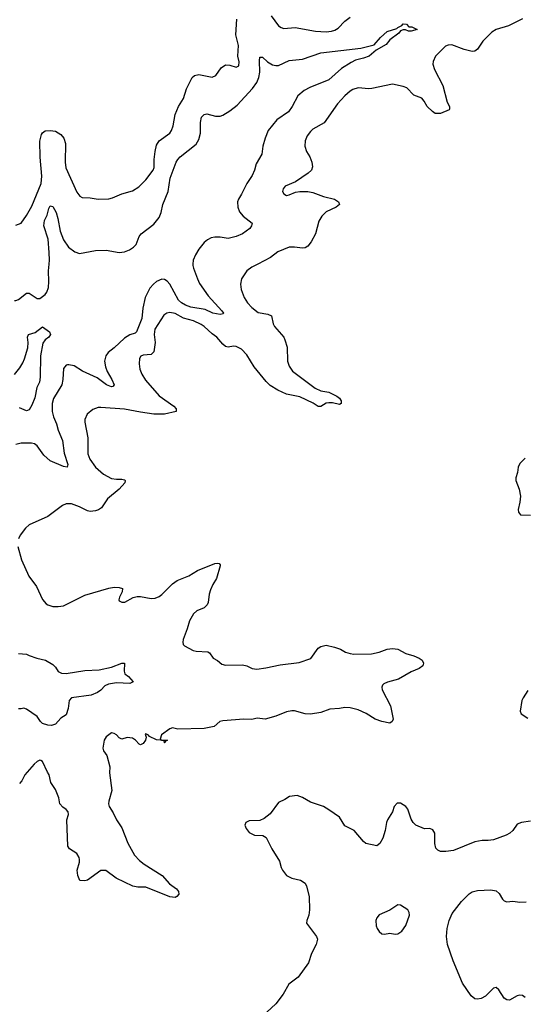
# Model space of a CAD drawing. Header units: inches. Extents: x 1839270 to 1929235, y 762242 to 910350.
# Tile 202 of 256: x 1900039 to 1903843, y 834418 to 841845. Entities that reach past the tile are written whole.
import ezdxf

# ---------------------------------------------------------------- set-up
doc = ezdxf.new("R2010")
doc.units = ezdxf.units.IN
doc.header["$MEASUREMENT"] = 0
doc.layers.add('B9803', color=7, linetype='Continuous')
doc.layers.add('B9804', color=7, linetype='Continuous')

msp = doc.modelspace()

# ---------------------------------------------------------------- linework, layer by layer
at = {"layer": 'B9803', "color": 5}
for points, elevation in [([(1900000, 839727.3), (1900010, 839725.7), (1900030, 839734), (1900090, 839782.4), (1900110, 839781.6), (1900170, 839743), (1900190, 839743), (1900230, 839773), (1900243.6, 839790), (1900255.7, 839824.3), (1900259.5, 839870), (1900256, 839950), (1900260.5, 840000)], 560), ([(1901345, 840000), (1901344.2, 839990), (1901349.1, 839970), (1901378.3, 839890), (1901395.5, 839855.5), (1901461, 839761), (1901564, 839650), (1901576, 839630), (1901573.4, 839626.6), (1901550, 839620.9), (1901495.3, 839630), (1901438, 839658), (1901330, 839676.5), (1901290, 839692.2), (1901257.8, 839710), (1901235.8, 839730), (1901170, 839849.7), (1901150, 839872.8), (1901130, 839885.4), (1901110, 839888.3), (1901070, 839869.8), (1901046.7, 839850), (1901021.1, 839818.9), (1900985.9, 839750), (1900968.4, 839670), (1900959.5, 839590), (1900918.8, 839490), (1900910, 839480.8), (1900870, 839467.7), (1900830, 839443.4), (1900750.1, 839369.9), (1900704.8, 839335.2), (1900688.4, 839310), (1900679.4, 839270), (1900686.6, 839226.6), (1900698.5, 839190), (1900734, 839130), (1900750, 839090.7), (1900742, 839078), (1900730, 839075.1), (1900694, 839090), (1900624.1, 839144.1), (1900512.8, 839192.8), (1900450, 839233.6), (1900410, 839242.7), (1900398.8, 839241.2), (1900390, 839239), (1900370, 839214), (1900363.9, 839130), (1900355.9, 839090), (1900293.1, 838986.9), (1900284.7, 838950), (1900282.7, 838890), (1900292.7, 838850), (1900316.7, 838796.7), (1900330, 838748.4), (1900361.5, 838670), (1900374.9, 838574.9), (1900402.3, 838490), (1900396, 838470), (1900370, 838475.3), (1900270, 838518.4), (1900220.8, 838560.8), (1900170, 838629.8), (1900150, 838646.4), (1900129.1, 838650.9), (1900050.4, 838649.6), (1900010, 838640.9)], 560), ([(1901833.4, 840000), (1901790, 839977), (1901750.7, 839950), (1901710.6, 839890), (1901702.4, 839850), (1901707.4, 839810), (1901731.5, 839750), (1901756.5, 839710), (1901790, 839672.9), (1901837.1, 839637.1), (1901910, 839623.6), (1901938, 839610), (1901950.2, 839550.2), (1901959.6, 839530), (1902028.9, 839450), (1902038.3, 839430), (1902054.1, 839374.1), (1902057.3, 839270), (1902070.2, 839230.2), (1902094.7, 839194.7), (1902266.7, 839066.7), (1902310, 839046), (1902370, 839036.4), (1902430, 839005.5), (1902450, 838990.4), (1902463, 838970), (1902462.8, 838950), (1902450, 838942), (1902396.1, 838956.1), (1902370, 838955.6), (1902348.9, 838951.1), (1902310, 838926), (1902290, 838927), (1902252.2, 838952.2), (1902150, 838999.8), (1902050, 839020.6), (1901984.8, 839050), (1901926.8, 839086.8), (1901896.5, 839116.5), (1901807, 839227), (1901750, 839316.2), (1901710, 839358.7), (1901670, 839378.7), (1901650, 839381.3), (1901610, 839375.8), (1901590, 839379.7), (1901570, 839396.3), (1901526.2, 839450), (1901490, 839475.2), (1901430.7, 839530), (1901406.4, 839546.4), (1901350, 839572.2), (1901273.3, 839593.3), (1901210, 839628), (1901170, 839635.1), (1901148.5, 839631.5), (1901124.8, 839615.2), (1901056.8, 839510), (1901053.6, 839470), (1901060.9, 839410), (1901050, 839340.5), (1901030, 839319.3), (1900970, 839315.6), (1900952.7, 839307.3), (1900943, 839290), (1900939.3, 839250), (1900943.7, 839210), (1900960.3, 839170), (1900986.3, 839126.3), (1901090, 839008.9), (1901201.6, 838930), (1901218, 838910), (1901218.8, 838890), (1901131.6, 838868.4), (1901050, 838870.6), (1900950, 838883.9), (1900830, 838906.6), (1900650, 838920.4), (1900630, 838918.9), (1900590, 838905.6), (1900548.2, 838870), (1900530.4, 838830), (1900530.4, 838809.6), (1900553.8, 838690), (1900553.8, 838570), (1900567.7, 838530), (1900609.4, 838469.4), (1900670, 838416), (1900730, 838384.7), (1900770, 838378), (1900810, 838380.3), (1900830, 838374.9), (1900834.4, 838370), (1900830.4, 838350.4), (1900790, 838303.9), (1900701.7, 838230), (1900656.2, 838163.8), (1900632.6, 838147.4), (1900610, 838139.7), (1900570, 838135.8), (1900550, 838140.5), (1900490, 838171), (1900430, 838194), (1900390, 838193), (1900360.8, 838179.2), (1900250, 838098.4), (1900110, 838034.5), (1900083, 838010), (1900042.7, 837957.3), (1900030.3, 837929.7)], 580), ([(1900000, 839167.6), (1900041, 839219), (1900063.2, 839256.8), (1900074.1, 839285.9), (1900100.4, 839370), (1900103, 839410), (1900097, 839450), (1900105.2, 839470), (1900155.8, 839484.2), (1900210, 839527.3), (1900264.7, 839490), (1900270.8, 839470), (1900259.1, 839450), (1900230.3, 839429.7), (1900214.2, 839405.8), (1900195.6, 839310), (1900192.5, 839147.5), (1900188, 839110), (1900168.9, 839070), (1900153.7, 838993.7), (1900130, 838937), (1900110, 838900.9), (1900090, 838895.6), (1900038.2, 838918.2)], 540), ([(1903850, 838538), (1903810, 838498), (1903796, 838470), (1903791, 838430), (1903778, 838390), (1903778, 838370), (1903803.5, 838303.5), (1903814.8, 838250), (1903810, 838206), (1903796, 838150), (1903798, 838130), (1903814, 838110), (1903890, 838107.3)], 620), ([(1900024.4, 837870), (1900052.4, 837770), (1900107.7, 837647.7), (1900166, 837570), (1900210, 837471.3), (1900238.5, 837438.5), (1900250.5, 837430.5), (1900290, 837419.1), (1900330, 837418.4), (1900370, 837423.7), (1900530, 837503.7), (1900710, 837557), (1900750, 837563.7), (1900790, 837563), (1900813.2, 837553.2), (1900810.8, 837530), (1900791, 837490), (1900787.3, 837470), (1900790, 837462), (1900810, 837451.3), (1900831.6, 837451.6), (1900893.3, 837486.7), (1900924.7, 837495.3), (1900950, 837494.9), (1901030, 837478.3), (1901059.5, 837480.5), (1901090, 837493.4), (1901110, 837508.9), (1901190, 837588.9), (1901225.3, 837614.7), (1901314.5, 837650), (1901379.3, 837690), (1901510, 837742), (1901530, 837744.7), (1901542, 837742), (1901550, 837734), (1901550, 837726), (1901522, 837630), (1901494.9, 837585.1), (1901476.7, 837543.3), (1901467.2, 837512.8), (1901459.5, 837450), (1901451.6, 837430), (1901430, 837409.7), (1901374.1, 837385.9), (1901350, 837363.7), (1901319.6, 837310), (1901302.7, 837250), (1901270.4, 837170), (1901268.4, 837150), (1901272.5, 837132.5), (1901282.6, 837122.6), (1901347.9, 837087.9), (1901370, 837082.3), (1901456.5, 837076.5), (1901468.7, 837068.7), (1901497.3, 837030), (1901530, 837010.4), (1901562.6, 836982.6), (1901590, 836976.3), (1901718, 836978), (1901750.3, 836970.3), (1901791.3, 836950), (1901826.1, 836946.1), (1901894.8, 836954.8), (1902002.1, 836977.9), (1902144.5, 836995.5), (1902232.5, 837027.5), (1902290, 837103.7), (1902310, 837117.3), (1902350, 837127), (1902412.1, 837112.1), (1902456.7, 837096.7), (1902495.2, 837075.2), (1902530, 837063), (1902558.8, 837058.8), (1902690, 837062.4), (1902750, 837074.9), (1902810, 837096.3), (1902850, 837100.7), (1902890, 837097.3), (1902950, 837064), (1903010, 837047.7), (1903051.3, 837030), (1903073.4, 837013.4), (1903082.8, 836990), (1903077.3, 836970), (1903050.8, 836950), (1902990, 836926.3), (1902894, 836870), (1902811.3, 836848.7), (1902784.5, 836835.5), (1902775.1, 836824.9), (1902768.4, 836810), (1902772.2, 836790), (1902833.4, 836670), (1902854.4, 836570), (1902847.9, 836552.1), (1902830, 836539.3), (1902768, 836552), (1902719.3, 836570), (1902651.8, 836611.8), (1902590, 836639.2), (1902530, 836654.5), (1902490, 836656.8), (1902450, 836648.7), (1902376.2, 836643.8), (1902310, 836618.7), (1902230, 836606.6), (1902190, 836608.5), (1902111.6, 836631.6), (1902090, 836632.8), (1902050, 836624.5), (1901970, 836592.3), (1901890, 836568.7), (1901830, 836576.4), (1901790, 836566.9), (1901729.8, 836569.8), (1901570, 836557.1), (1901548.5, 836550), (1901505.9, 836514.1), (1901430, 836498.5), (1901230, 836492.3), (1901190, 836502.4), (1901170, 836495.8), (1901107.7, 836450), (1901098, 836418), (1901110.9, 836410.9), (1901152, 836410), (1901138, 836402), (1901134, 836390), (1901130.5, 836389.5), (1901127.3, 836407.3), (1901070, 836413.2), (1901018, 836438), (1901010, 836448), (1900990, 836458), (1900984.7, 836455.3), (1900992.7, 836432.7), (1900987.3, 836410), (1900970, 836385.2), (1900950, 836376), (1900940.1, 836380.1), (1900911.1, 836411.1), (1900890, 836425.1), (1900848.9, 836431.1), (1900810, 836419), (1900790, 836428.7), (1900769.5, 836449.5), (1900750, 836461.2), (1900730, 836465.2), (1900690, 836435.1), (1900675.5, 836410), (1900666.8, 836350), (1900671.3, 836330), (1900695.5, 836295.5), (1900717.3, 836210), (1900716.8, 836163.2), (1900732.4, 836030), (1900710.4, 835950), (1900708.9, 835930), (1900714, 835910), (1900743.2, 835863.2), (1900768.8, 835808.8), (1900808.1, 835750), (1900853, 835633), (1900904.2, 835544.2), (1900943, 835503), (1900976.3, 835476.3), (1901112.2, 835390), (1901167.2, 835327.2), (1901222, 835290), (1901236.4, 835270), (1901238, 835250), (1901224.7, 835230), (1901210, 835224.5), (1901170, 835229.6), (1900990, 835302.4), (1900930, 835300.7), (1900892, 835310), (1900766.6, 835370), (1900687.3, 835427.3), (1900650, 835427.4), (1900550, 835354.7), (1900529.5, 835349.5), (1900492.5, 835352.5), (1900477.4, 835390), (1900473.2, 835430), (1900489.9, 835490), (1900491.1, 835510), (1900486.5, 835526.5), (1900470, 835555.4), (1900415.4, 835590), (1900402.7, 835610), (1900394, 835810), (1900407.8, 835850), (1900404.8, 835870), (1900390, 835887.8), (1900363.9, 835903.9), (1900341.1, 835930), (1900335.2, 835975.2), (1900310, 836037.2), (1900274.5, 836090), (1900260.5, 836150), (1900248.1, 836168.1), (1900210.7, 836250), (1900197.2, 836257.2), (1900190, 836259.4), (1900170, 836250.6), (1900147.1, 836230), (1900078.4, 836150), (1900055.6, 836104.4), (1900037.6, 836082.4)], 580), ([(1900030, 837063.2), (1900090, 837059.3), (1900110, 837048.2), (1900168.5, 837028.5), (1900233.7, 837013.7), (1900290, 836981), (1900310, 836961), (1900329, 836929), (1900355.4, 836915.4), (1900390, 836914.3), (1900530, 836935.8), (1900638.3, 836941.7), (1900730, 836962), (1900810, 836990.7), (1900830, 836991.3), (1900826, 836930), (1900830.9, 836910.9), (1900858, 836890), (1900894, 836850), (1900870, 836839), (1900770, 836842.7), (1900708.1, 836831.9), (1900680.9, 836819.1), (1900650, 836786.6), (1900626, 836770), (1900578, 836750), (1900430, 836728.7), (1900410.9, 836709.1), (1900404, 836650), (1900390, 836602), (1900350, 836575.3), (1900310, 836532.3), (1900278, 836522), (1900250, 836522.3), (1900210, 836535.1), (1900195.1, 836550), (1900171.3, 836590), (1900090, 836645.1), (1900070, 836652.3), (1900050, 836646.6), (1900030, 836647.3)], 560), ([(1903870, 836786), (1903834, 836730), (1903824.9, 836710), (1903811.3, 836630), (1903818, 836610), (1903870, 836576)], 620), ([(1903890, 835798.9), (1903822, 835790), (1903790, 835777.2), (1903756.3, 835730), (1903733.4, 835710), (1903705.7, 835694.3), (1903610, 835659.7), (1903570, 835653.6), (1903525.8, 835654.2), (1903470, 835644.5), (1903310, 835578.9), (1903251.6, 835571.6), (1903210, 835571.8), (1903190, 835580.9), (1903176.6, 835596.6), (1903167.6, 835630), (1903169.5, 835709.5), (1903153.8, 835733.8), (1903130, 835745.2), (1903090, 835742.7), (1903024, 835770), (1903005.2, 835790), (1902990, 835815.3), (1902965.6, 835890), (1902949.6, 835910), (1902910, 835936.4), (1902885.3, 835934.7), (1902861.7, 835910), (1902850.2, 835869.8), (1902812.2, 835810), (1902804.6, 835790), (1902794.9, 835730), (1902777, 835670), (1902752.7, 835630), (1902730, 835614), (1902649.2, 835630), (1902630, 835646), (1902561.2, 835730), (1902490, 835763.7), (1902449.4, 835830), (1902370, 835884.5), (1902330, 835909.4), (1902230, 835942), (1902170, 835978), (1902130, 835992.7), (1902074, 835986), (1902037.5, 835962.5), (1901990, 835941.2), (1901926, 835854), (1901881.4, 835818.6), (1901850, 835804), (1901770, 835801.2), (1901744.7, 835790), (1901736, 835770), (1901745.2, 835745.2), (1901770, 835714.8), (1901810, 835694.8), (1901871.1, 835691.1), (1901896.9, 835676.9), (1901938.8, 835590), (1901998, 835498), (1902010.6, 835450), (1902020.5, 835430), (1902050, 835390.8), (1902090, 835370.5), (1902154.6, 835354.6), (1902190, 835330.5), (1902201.3, 835310), (1902220.3, 835230), (1902224.6, 835130), (1902219.5, 835090), (1902203, 835050), (1902202, 835030), (1902276.3, 834930), (1902284, 834910), (1902273.4, 834870), (1902239.9, 834800.1), (1902214.9, 834730), (1902137.5, 834622.5), (1902068.8, 834570), (1902026, 834494), (1901970, 834420.9), (1901901.7, 834358.3)], 620), ([(1903850, 834469.3), (1903830, 834484.5), (1903810, 834487.3), (1903790, 834481.6), (1903730, 834449.2), (1903710, 834452.7), (1903690, 834465.2), (1903650, 834526), (1903630, 834544.5), (1903610, 834539.6), (1903550, 834478.7), (1903518.5, 834461.5), (1903490, 834456.9), (1903470, 834460.5), (1903441.5, 834481.5), (1903376.9, 834576.9), (1903306.8, 834746.8), (1903265, 834870), (1903257.4, 834930), (1903262.4, 834990), (1903276.1, 835050), (1903298.3, 835101.7), (1903370, 835193.4), (1903427.6, 835252.4), (1903450, 835267.6), (1903490, 835277.3), (1903590, 835280.8), (1903630, 835274), (1903652.8, 835252.8), (1903677.4, 835210), (1903690, 835197.4), (1903710, 835190.9), (1903756.6, 835196.6), (1903810, 835187.6), (1903856.3, 835190)], 620)]:
    msp.add_lwpolyline(points, dxfattribs=dict(at, elevation=elevation))
at = {"layer": 'B9803', "color": 5, "elevation": 640}
msp.add_lwpolyline([(1902890, 835169.2), (1902830, 835129.2), (1902750, 835092.3), (1902730.7, 835070), (1902723, 835050), (1902726, 835010), (1902733.4, 834990), (1902750, 834967.3), (1902770, 834950.7), (1902790, 834946), (1902830, 834953.4), (1902870, 834948), (1902890, 834950.8), (1902919, 834970), (1902950, 835012), (1902977.2, 835090), (1902976, 835110), (1902964, 835130), (1902910, 835165.2)], close=True, dxfattribs=at)
at = {"layer": 'B9804', "color": 5}
for points, elevation in [([(1900010, 840295.5), (1900050, 840310.5), (1900090, 840366.7), (1900130, 840438.3), (1900201.2, 840610), (1900204.8, 840664.8), (1900193.3, 840806.7), (1900191.1, 840928.9), (1900202.3, 840977.7), (1900210, 840990.8), (1900230, 841005.5), (1900270, 841008.5), (1900310, 841004.4), (1900350, 840978), (1900372.7, 840950), (1900383.7, 840910), (1900380.6, 840770), (1900386.8, 840726.8), (1900470, 840542.8), (1900492.8, 840512.8), (1900510, 840504.9), (1900570, 840502.4), (1900630, 840490.4), (1900710, 840492.4), (1900739.3, 840500.7), (1900808.3, 840531.7), (1900890, 840554.9), (1900937, 840583), (1900990, 840638), (1901045.4, 840710), (1901051.8, 840730), (1901052.4, 840790), (1901059.3, 840850), (1901070, 840898), (1901091.2, 840930), (1901169.6, 840990), (1901184, 841010), (1901195.7, 841044.3), (1901210.8, 841129.2), (1901237.2, 841190), (1901272.9, 841250), (1901296.9, 841323.1), (1901339.7, 841410), (1901356.3, 841423.7), (1901390, 841431.6), (1901490, 841410.4), (1901516.6, 841423.4), (1901557.5, 841482.5), (1901590, 841504.4), (1901622.3, 841502.3), (1901670, 841486), (1901690, 841496), (1901693.9, 841526.1), (1901683.8, 841570), (1901688.4, 841650), (1901667.5, 841730), (1901675.7, 841850)], 580), ([(1903830, 841851), (1903722.5, 841797.5), (1903630.6, 841770), (1903599.3, 841750), (1903530, 841683.6), (1903490, 841623.6), (1903470, 841608.2), (1903450, 841605.4), (1903390, 841620.5), (1903295.3, 841655.3), (1903270, 841653.1), (1903250, 841644), (1903173.4, 841570), (1903155.3, 841530), (1903154, 841510), (1903165.7, 841470), (1903228.4, 841348.4), (1903262.6, 841222.6), (1903278.4, 841190), (1903279.1, 841170), (1903275.3, 841164.7), (1903210, 841136.2), (1903170, 841137.6), (1903150, 841151.2), (1903111.1, 841190), (1903089.2, 841229.2), (1903070, 841252.3), (1903010, 841274.7), (1902957.6, 841330), (1902930, 841341.7), (1902850, 841359.7), (1902694.4, 841325.6), (1902670, 841323.1), (1902590, 841329.8), (1902550, 841317.7), (1902530, 841306.3), (1902490, 841271.5), (1902434, 841210), (1902334, 841066), (1902250, 841018.7), (1902230, 841001.6), (1902205.3, 840970), (1902190.3, 840930), (1902188.5, 840890), (1902200.4, 840850), (1902226.7, 840810), (1902241.3, 840770), (1902245.8, 840734.2), (1902239.1, 840710), (1902212.7, 840687.3), (1902117.6, 840622.4), (1902041, 840590), (1902024.9, 840570), (1902020.7, 840550), (1902030, 840531.3), (1902050, 840518.8), (1902070, 840522.8), (1902117, 840543), (1902150, 840548.2), (1902210, 840548.5), (1902250, 840541.3), (1902330, 840510.4), (1902411, 840490), (1902441, 840470), (1902451, 840450), (1902424.7, 840430), (1902350, 840395.1), (1902316.3, 840363.7), (1902294.2, 840325.8), (1902269.2, 840230), (1902235.2, 840170), (1902210, 840136.9), (1902190, 840124.2), (1902170, 840121.8), (1902110, 840129.8), (1902070, 840128.9), (1901985.8, 840094.2), (1901930, 840051.2), (1901833.4, 840000)], 580), ([(1901934.3, 841874.3), (1901990, 841799.5), (1902010, 841784.9), (1902030, 841779.5), (1902114.5, 841785.5), (1902270, 841759.2), (1902350, 841753.8), (1902390, 841757.6), (1902414.8, 841765.2), (1902439.8, 841780.2), (1902490, 841834.9), (1902530, 841863.1)], 580), ([(1900260.5, 840000), (1900263.2, 840030), (1900261.6, 840090), (1900253.7, 840190), (1900220.7, 840290), (1900226, 840330), (1900245.3, 840370), (1900259.5, 840420.5), (1900270, 840440.5), (1900290, 840435.5), (1900313.6, 840390), (1900326.1, 840346.1), (1900343, 840250), (1900370, 840183.1), (1900407.9, 840127.9), (1900454.8, 840094.8), (1900490, 840082.3), (1900610, 840104.8), (1900690, 840107), (1900790, 840087.7), (1900830, 840093.7), (1900866.3, 840110), (1900898, 840130), (1900917.4, 840150), (1900940.9, 840210), (1900954.8, 840230), (1901050, 840301.8), (1901090, 840352.7), (1901106, 840390), (1901119, 840450), (1901157.2, 840550), (1901172.7, 840650), (1901219.4, 840770), (1901230.8, 840790), (1901249.8, 840810), (1901370, 840905.7), (1901390, 840940.4), (1901402.2, 840990), (1901402, 841070), (1901410, 841110.7), (1901430, 841130.4), (1901450, 841134), (1901516.1, 841116.1), (1901550, 841117.3), (1901570, 841124.4), (1901623.8, 841156.2), (1901679.1, 841200.9), (1901793.7, 841326.3), (1901826.8, 841370), (1901842.3, 841410), (1901848.8, 841448.8), (1901846.6, 841533.4), (1901850, 841561), (1901870, 841563), (1901906.4, 841526.4), (1901944.7, 841504.7), (1901970, 841498.5), (1901990, 841500.2), (1902070, 841536.9), (1902170, 841547.4), (1902310, 841594.2), (1902610, 841630.3), (1902710, 841654), (1902758.7, 841710), (1902810, 841756.5), (1902882.5, 841777.5), (1902890, 841786), (1902919.3, 841800.7), (1902930, 841814.8), (1902954, 841810), (1902972, 841792), (1902994, 841790), (1903034, 841770), (1902990, 841758), (1902970, 841758), (1902948.4, 841768.4), (1902930, 841768.7), (1902910, 841762), (1902896.3, 841743.7), (1902830, 841694), (1902802, 841658), (1902725.2, 841614.8), (1902672.4, 841570), (1902630, 841553.5), (1902570, 841539.3), (1902536.8, 841523.2), (1902464.1, 841475.9), (1902370, 841392), (1902226.1, 841333.9), (1902184.4, 841310), (1902136.5, 841270), (1902093.1, 841190), (1902064.6, 841150), (1901976.9, 841090), (1901912.7, 841010), (1901889.3, 840950), (1901872.7, 840890), (1901864.4, 840830), (1901822.7, 840757.3), (1901810, 840709.3), (1901792.7, 840670), (1901751.5, 840608.5), (1901711.7, 840528.3), (1901687.2, 840490), (1901681.1, 840470), (1901683.1, 840430), (1901695.8, 840395.8), (1901723.2, 840363.2), (1901791, 840310), (1901787.3, 840290), (1901773.4, 840270), (1901719.1, 840230), (1901671.2, 840208.8), (1901610, 840193.8), (1901550, 840203.7), (1901510, 840203.7), (1901481.6, 840198.4), (1901454.4, 840185.6), (1901430, 840165.3), (1901390, 840115.1), (1901364.1, 840070), (1901347.5, 840030), (1901345, 840000)], 560)]:
    msp.add_lwpolyline(points, dxfattribs=dict(at, elevation=elevation))

doc.saveas('drawing.dxf')
